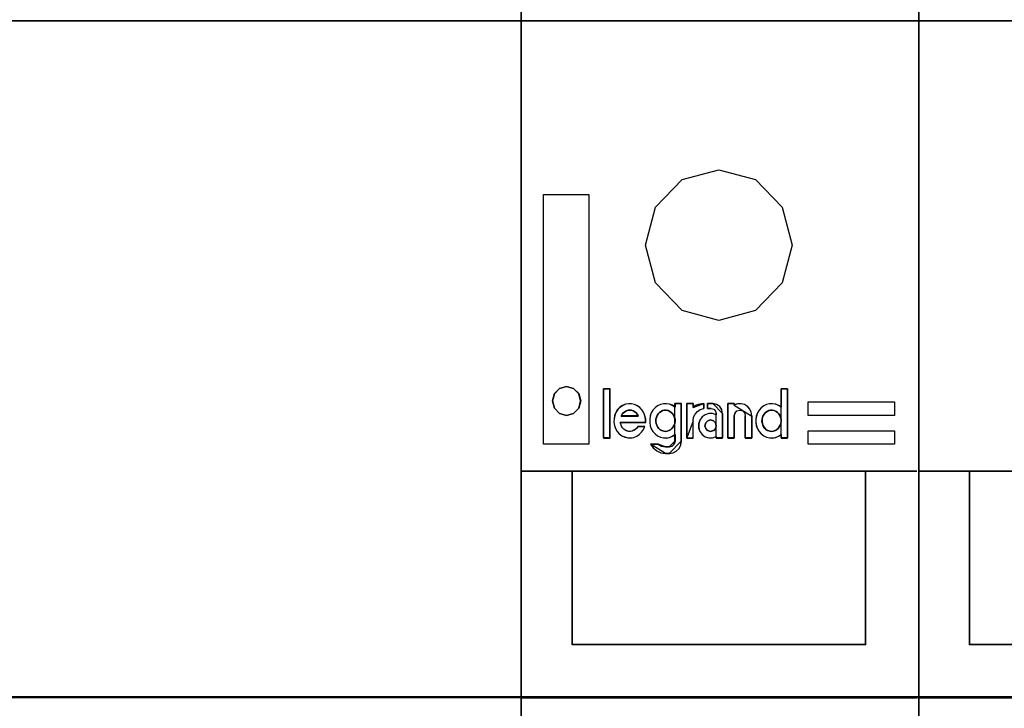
# Model space of a CAD drawing. Extents: x -543332 to -314699, y -9028 to 155584.
# Tile 224 of 256: x -345827 to -345157, y 37906 to 38374. Entities that reach past the tile are written whole.
import ezdxf

# ---------------------------------------------------------------- set-up
doc = ezdxf.new("R2010")
doc.units = 0
doc.header["$MEASUREMENT"] = 0
doc.layers.get('0').update_dxf_attribs({"color": 8})
doc.layers.add('45', color=8, linetype='Continuous')
doc.layers.add('50', color=7, linetype='Continuous')

# ---------------------------------------------------------------- blocks, each defined once
blk = doc.blocks.new('*C993')
at = {"layer": '50', "color": 7}
for points in [[(246.510509, -257.14118), (31.516001, -257.14118), (246.510509, -257.14118)], [(246.510509, -257.14118), (246.510509, -303.168456), (31.516001, -303.168456), (31.516001, -257.14118), (246.510509, -257.14118)], [(31.516001, -303.086364), (246.510509, -303.086364), (31.516001, -303.086364)]]:
    blk.add_lwpolyline(points, close=True, dxfattribs=at)
blk = doc.blocks.new('*U1002')
at = {"layer": '45', "color": 255}
for points in [[(166.524143, -237.494649), (193.569778, -237.494649), (193.569778, -322.505155), (166.524143, -322.505155), (166.524143, -237.494649)], [(166.529445, -237.499945), (193.564476, -237.499945), (193.564476, -322.499859), (166.529445, -322.499859), (166.529445, -237.499945)], [(193.556523, -237.494649), (220.596857, -237.494649), (220.596857, -322.505155), (193.556523, -322.505155), (193.556523, -237.494649)], [(168.037872, -268.949225), (171.123651, -268.949225), (171.123651, -285.929082), (168.037872, -285.929082), (168.037872, -268.949225)], [(168.777634, -282.488451), (168.647605, -282.980356), (168.777634, -283.47226), (169.126112, -283.830494), (169.60462, -283.964164), (170.077927, -283.830494), (170.431607, -283.47226), (170.561636, -282.980356), (170.431607, -282.488451), (170.077927, -282.130217), (169.60462, -282.001894), (169.126112, -282.130217), (168.777634, -282.488451)], [(186.035599, -283.032019), (191.904942, -283.032019), (191.904942, -283.96946), (186.035599, -283.96946), (186.035599, -283.032019)], [(186.035599, -285.00753), (191.904942, -285.00753), (191.904942, -285.929082), (186.035599, -285.929082), (186.035599, -285.00753)]]:
    blk.add_lwpolyline(points, close=True, dxfattribs=at)
at = {"layer": '45', "color": 159}
for points in [[(166.524143, -237.494649), (193.569778, -237.494649), (193.569778, -322.505155), (166.524143, -322.505155), (166.524143, -237.494649)], [(193.556523, -237.494649), (220.596857, -237.494649), (220.596857, -322.505155), (193.556523, -322.505155), (193.556523, -237.494649)]]:
    blk.add_lwpolyline(points, close=True, dxfattribs=at)
at = {"layer": '45', "color": 179}
for points in [[(193.561825, -237.499945), (220.591555, -237.499945), (220.591555, -322.499859), (193.561825, -322.499859), (193.561825, -237.499945)], [(174.970271, -272.393116), (175.647742, -269.818412), (177.45778, -267.93526), (179.971146, -267.270306), (182.44314, -267.93526), (184.273864, -269.818412), (184.951335, -272.393116), (184.273864, -274.957181), (182.44314, -276.840332), (179.971146, -277.521246), (177.45778, -276.840332), (175.647742, -274.957181), (174.970271, -272.393116)], [(168.642303, -282.980341), (168.773052, -282.485782), (169.123461, -282.125613), (169.60462, -281.996598), (170.080549, -282.125613), (170.436188, -282.485782), (170.566938, -282.980341), (170.436188, -283.474901), (170.080549, -283.835069), (169.60462, -283.96946), (169.123461, -283.835069), (168.773052, -283.474901), (168.642303, -282.980341)], [(168.782216, -282.491121), (168.652907, -282.98037), (168.782216, -283.469619), (169.128763, -283.825919), (169.60462, -283.958868), (170.075305, -283.825919), (170.427025, -283.469619), (170.556334, -282.98037), (170.427025, -282.491121), (170.075305, -282.13482), (169.60462, -282.00719), (169.128763, -282.13482), (168.782216, -282.491121)], [(193.423973, -287.758945), (166.492331, -287.758945), (193.423973, -287.758945)], [(169.975762, -299.5511), (169.975762, -287.758945), (169.975762, -299.5511)], [(189.93524, -287.758945), (189.93524, -299.5511), (189.93524, -287.758945)], [(220.456353, -287.758945), (193.524711, -287.758945), (220.456353, -287.758945)], [(197.008142, -299.5511), (197.008142, -287.758945), (197.008142, -299.5511)], [(189.948495, -299.53786), (169.975762, -299.53786), (189.948495, -299.53786)], [(216.975573, -299.53786), (197.008142, -299.53786), (216.975573, -299.53786)], [(193.423973, -303.155215), (166.492331, -303.155215), (193.423973, -303.155215)], [(220.456353, -303.155215), (193.524711, -303.155215), (220.456353, -303.155215)]]:
    blk.add_lwpolyline(points, close=True, dxfattribs=at)
at = {"layer": '45', "color": 20}
for points in [[(168.037872, -268.949225), (171.123651, -268.949225), (171.123651, -285.929082), (168.037872, -285.929082), (168.037872, -268.949225)], [(168.043174, -268.954521), (171.118349, -268.954521), (171.118349, -285.923785), (168.043174, -285.923785), (168.043174, -268.954521)], [(186.035599, -283.032019), (191.904942, -283.032019), (191.904942, -283.96946), (186.035599, -283.96946), (186.035599, -283.032019)], [(186.040901, -283.037316), (191.89964, -283.037316), (191.89964, -283.964164), (186.040901, -283.964164), (186.040901, -283.037316)], [(186.035599, -285.00753), (191.904942, -285.00753), (191.904942, -285.929082), (186.035599, -285.929082), (186.035599, -285.00753)]]:
    blk.add_lwpolyline(points, close=True, dxfattribs=at)
at = {"layer": '45', "color": 7}
for points in [[(168.777634, -282.488451), (168.647605, -282.980356), (168.777634, -283.47226), (169.126112, -283.830494), (169.60462, -283.964164), (170.077927, -283.830494), (170.431607, -283.47226), (170.561636, -282.980356), (170.431607, -282.488451), (170.077927, -282.130217), (169.60462, -282.001894), (169.126112, -282.130217), (168.777634, -282.488451)], [(168.782216, -282.491121), (168.652907, -282.98037), (168.782216, -283.469619), (169.128763, -283.825919), (169.60462, -283.958868), (170.075305, -283.825919), (170.427025, -283.469619), (170.556334, -282.98037), (170.427025, -282.491121), (170.075305, -282.13482), (169.60462, -282.00719), (169.128763, -282.13482), (168.782216, -282.491121)], [(172.5605, -285.50538), (172.5605, -282.160782), (172.117781, -282.160782), (172.117781, -285.50538), (172.5605, -285.50538)], [(172.123083, -282.166079), (172.123083, -285.500083), (172.123083, -282.166079)], [(172.123083, -282.166079), (172.555198, -282.166079), (172.123083, -282.166079)], [(172.555198, -285.500083), (172.555198, -282.166079), (172.123083, -282.166079), (172.123083, -285.500083), (172.555198, -285.500083)], [(172.555198, -285.500083), (172.555198, -282.166079), (172.123083, -282.166079), (172.123083, -285.500083), (172.555198, -285.500083)], [(172.555198, -285.500083), (172.555198, -282.166079), (172.123083, -282.166079), (172.123083, -285.500083), (172.555198, -285.500083)], [(172.555198, -282.166079), (172.123083, -282.166079), (172.123083, -285.500083), (172.555198, -285.500083), (172.555198, -282.166079)], [(172.555198, -282.166079), (172.123083, -282.166079), (172.123083, -285.500083), (172.555198, -285.500083), (172.555198, -282.166079)], [(172.555198, -282.166079), (172.123083, -282.166079), (172.123083, -285.500083), (172.555198, -285.500083), (172.555198, -282.166079)], [(172.555198, -285.500083), (172.555198, -282.166079), (172.123083, -282.166079), (172.123083, -285.500083), (172.555198, -285.500083)], [(172.552547, -282.166079), (172.552547, -285.500083), (172.552547, -282.166079)], [(182.469987, -284.219817), (182.469987, -284.449191), (182.506389, -284.667897), (182.584394, -284.875934), (182.6936, -285.067968), (182.839209, -285.227997), (183.010819, -285.35602), (183.208431, -285.446703), (183.411243, -285.494711), (183.608854, -285.50538), (183.827267, -285.462705), (184.014478, -285.377357), (184.196489, -285.270671), (184.196489, -285.50538), (184.638515, -285.50538), (184.638515, -282.160782), (184.196489, -282.160782), (184.196489, -283.398337), (184.014478, -283.280982), (183.827267, -283.206302), (183.608854, -283.174297), (183.411243, -283.174297), (183.208431, -283.222305), (183.010819, -283.318322), (182.839209, -283.45168), (182.6936, -283.611708), (182.584394, -283.793074), (182.506389, -284.006445), (182.469987, -284.219817)], [(184.193349, -283.399714), (184.012228, -283.282731), (183.825932, -283.208287), (183.608587, -283.176383), (183.411942, -283.176383), (183.210122, -283.22424), (183.013476, -283.319953), (182.842705, -283.452887), (182.697809, -283.612409), (182.589136, -283.793201), (182.511513, -284.005896), (182.475289, -284.218592), (182.475289, -284.44724), (182.511513, -284.665253), (182.589136, -284.872631), (182.697809, -285.064057), (182.842705, -285.223579), (183.013476, -285.351196), (183.210122, -285.441592), (183.411942, -285.489449), (183.608587, -285.500083), (183.825932, -285.457544), (184.012228, -285.372466), (184.193349, -285.266118), (184.193349, -285.500083), (184.633213, -285.500083), (184.633213, -282.166079), (184.193349, -282.166079), (184.193349, -283.399714)], [(184.193349, -283.399714), (184.012228, -283.282731), (183.825932, -283.208287), (183.608587, -283.176383), (183.411942, -283.176383), (183.210122, -283.22424), (183.013476, -283.319953), (182.842705, -283.452887), (182.697809, -283.612409), (182.589136, -283.793201), (182.511513, -284.005896), (182.475289, -284.218592), (182.475289, -284.44724), (182.511513, -284.665253), (182.589136, -284.872631), (182.697809, -285.064057), (182.842705, -285.223579), (183.013476, -285.351196), (183.210122, -285.441592), (183.411942, -285.489449), (183.608587, -285.500083), (183.825932, -285.457544), (184.012228, -285.372466), (184.193349, -285.266118), (184.193349, -285.500083), (184.633213, -285.500083), (184.633213, -282.166079), (184.193349, -282.166079), (184.193349, -283.399714)], [(182.842705, -283.452887), (182.697809, -283.612409), (182.589136, -283.793201), (182.511513, -284.005896), (182.475289, -284.218592), (182.475289, -284.44724), (182.511513, -284.665253), (182.589136, -284.872631), (182.697809, -285.064057), (182.842705, -285.223579), (183.013476, -285.351196), (183.210122, -285.441592), (183.411942, -285.489449), (183.608587, -285.500083), (183.825932, -285.457544), (184.012228, -285.372466), (184.193349, -285.266118), (184.193349, -285.500083), (184.633213, -285.500083), (184.633213, -282.166079), (184.193349, -282.166079), (184.193349, -283.399714), (184.012228, -283.282731), (183.825932, -283.208287), (183.608587, -283.176383), (183.411942, -283.176383), (183.210122, -283.22424), (183.013476, -283.319953), (182.842705, -283.452887)], [(182.842705, -283.452887), (182.697809, -283.612409), (182.589136, -283.793201), (182.511513, -284.005896), (182.475289, -284.218592), (182.475289, -284.44724), (182.511513, -284.665253), (182.589136, -284.872631), (182.697809, -285.064057), (182.842705, -285.223579), (183.013476, -285.351196), (183.210122, -285.441592), (183.411942, -285.489449), (183.608587, -285.500083), (183.825932, -285.457544), (184.012228, -285.372466), (184.193349, -285.266118), (184.193349, -285.500083), (184.633213, -285.500083), (184.633213, -282.166079), (184.193349, -282.166079), (184.193349, -283.399714), (184.012228, -283.282731), (183.825932, -283.208287), (183.608587, -283.176383), (183.411942, -283.176383), (183.210122, -283.22424), (183.013476, -283.319953), (182.842705, -283.452887)], [(184.190494, -282.166079), (184.190494, -283.400111), (184.190494, -282.166079)], [(184.190494, -282.166079), (184.633213, -282.166079), (184.190494, -282.166079)], [(184.630562, -282.166079), (184.630562, -285.500083), (184.630562, -282.166079)], [(172.872302, -283.966091), (172.8307, -284.195915), (172.820299, -284.420395), (172.856701, -284.650219), (172.929506, -284.858665), (173.043912, -285.051076), (173.17912, -285.216763), (173.361131, -285.355727), (173.558743, -285.435898), (173.761555, -285.49469), (173.974768, -285.50538), (174.17758, -285.462622), (174.380392, -285.377106), (174.552002, -285.259521), (174.708011, -285.109868), (174.838019, -284.933491), (174.921224, -284.725046), (174.447996, -284.725046), (174.380392, -284.831941), (174.281586, -284.917457), (174.17758, -284.981594), (174.073574, -285.035041), (173.948766, -285.061765), (173.829159, -285.051076), (173.714752, -285.024352), (173.600345, -284.96556), (173.491139, -284.901423), (173.407934, -284.805217), (173.33513, -284.698322), (173.293527, -284.570048), (173.257125, -284.436429), (174.988828, -284.436429), (174.988828, -284.217294), (174.936825, -283.992815), (174.85362, -283.784369), (174.739213, -283.597303), (174.593604, -283.431615), (174.416794, -283.303341), (174.224383, -283.212481), (174.01637, -283.169723), (173.808358, -283.169723), (173.605546, -283.201791), (173.402734, -283.297997), (173.220723, -283.415581), (173.075114, -283.570579), (172.950307, -283.757645), (172.872302, -283.966091)], [(174.848979, -283.786878), (174.735132, -283.60066), (174.590235, -283.435724), (174.414289, -283.308032), (174.222819, -283.217583), (174.015823, -283.175019), (173.808828, -283.175019), (173.607008, -283.206942), (173.405188, -283.302711), (173.224067, -283.419762), (173.07917, -283.574057), (172.954973, -283.760275), (172.87735, -283.967775), (172.835951, -284.196558), (172.825601, -284.420019), (172.861825, -284.648801), (172.934274, -284.856301), (173.048121, -285.04784), (173.182668, -285.212776), (173.363789, -285.351109), (173.560434, -285.430917), (173.762254, -285.489442), (173.974424, -285.500083), (174.176245, -285.457519), (174.378065, -285.372391), (174.548836, -285.25534), (174.704082, -285.106365), (174.833454, -284.930788), (174.916252, -284.723288), (174.445338, -284.723288), (174.378065, -284.829699), (174.279742, -284.914827), (174.176245, -284.978673), (174.072747, -285.031878), (173.94855, -285.058481), (173.829528, -285.04784), (173.71568, -285.021237), (173.596658, -284.962712), (173.493161, -284.898865), (173.410363, -284.803096), (173.337914, -284.696686), (173.296515, -284.568994), (173.260291, -284.435981), (174.983526, -284.435981), (174.983526, -284.21784), (174.931777, -283.994378), (174.848979, -283.786878)], [(174.848979, -283.786878), (174.735132, -283.60066), (174.590235, -283.435724), (174.414289, -283.308032), (174.222819, -283.217583), (174.015823, -283.175019), (173.808828, -283.175019), (173.607008, -283.206942), (173.405188, -283.302711), (173.224067, -283.419762), (173.07917, -283.574057), (172.954973, -283.760275), (172.87735, -283.967775), (172.835951, -284.196558), (172.825601, -284.420019), (172.861825, -284.648801), (172.934274, -284.856301), (173.048121, -285.04784), (173.182668, -285.212776), (173.363789, -285.351109), (173.560434, -285.430917), (173.762254, -285.489442), (173.974424, -285.500083), (174.176245, -285.457519), (174.378065, -285.372391), (174.548836, -285.25534), (174.704082, -285.106365), (174.833454, -284.930788), (174.916252, -284.723288), (174.445338, -284.723288), (174.378065, -284.829699), (174.279742, -284.914827), (174.176245, -284.978673), (174.072747, -285.031878), (173.94855, -285.058481), (173.829528, -285.04784), (173.71568, -285.021237), (173.596658, -284.962712), (173.493161, -284.898865), (173.410363, -284.803096), (173.337914, -284.696686), (173.296515, -284.568994), (173.260291, -284.435981), (174.983526, -284.435981), (174.983526, -284.21784), (174.931777, -283.994378), (174.848979, -283.786878)], [(173.808828, -283.175019), (173.607008, -283.206942), (173.405188, -283.302711), (173.224067, -283.419762), (173.07917, -283.574057), (172.954973, -283.760275), (172.87735, -283.967775), (172.835951, -284.196558), (172.825601, -284.420019), (172.861825, -284.648801), (172.934274, -284.856301), (173.048121, -285.04784), (173.182668, -285.212776), (173.363789, -285.351109), (173.560434, -285.430917), (173.762254, -285.489442), (173.974424, -285.500083), (174.176245, -285.457519), (174.378065, -285.372391), (174.548836, -285.25534), (174.704082, -285.106365), (174.833454, -284.930788), (174.916252, -284.723288), (174.445338, -284.723288), (174.378065, -284.829699), (174.279742, -284.914827), (174.176245, -284.978673), (174.072747, -285.031878), (173.94855, -285.058481), (173.829528, -285.04784), (173.71568, -285.021237), (173.596658, -284.962712), (173.493161, -284.898865), (173.410363, -284.803096), (173.337914, -284.696686), (173.296515, -284.568994), (173.260291, -284.435981), (174.983526, -284.435981), (174.983526, -284.21784), (174.931777, -283.994378), (174.848979, -283.786878), (174.735132, -283.60066), (174.590235, -283.435724), (174.414289, -283.308032), (174.222819, -283.217583), (174.015823, -283.175019), (173.808828, -283.175019)], [(173.808828, -283.175019), (173.607008, -283.206942), (173.405188, -283.302711), (173.224067, -283.419762), (173.07917, -283.574057), (172.954973, -283.760275), (172.87735, -283.967775), (172.835951, -284.196558), (172.825601, -284.420019), (172.861825, -284.648801), (172.934274, -284.856301), (173.048121, -285.04784), (173.182668, -285.212776), (173.363789, -285.351109), (173.560434, -285.430917), (173.762254, -285.489442), (173.974424, -285.500083), (174.176245, -285.457519), (174.378065, -285.372391), (174.548836, -285.25534), (174.704082, -285.106365), (174.833454, -284.930788), (174.916252, -284.723288), (174.445338, -284.723288), (174.378065, -284.829699), (174.279742, -284.914827), (174.176245, -284.978673), (174.072747, -285.031878), (173.94855, -285.058481), (173.829528, -285.04784), (173.71568, -285.021237), (173.596658, -284.962712), (173.493161, -284.898865), (173.410363, -284.803096), (173.337914, -284.696686), (173.296515, -284.568994), (173.260291, -284.435981), (174.983526, -284.435981), (174.983526, -284.21784), (174.931777, -283.994378), (174.848979, -283.786878), (174.735132, -283.60066), (174.590235, -283.435724), (174.414289, -283.308032), (174.222819, -283.217583), (174.015823, -283.175019), (173.808828, -283.175019)], [(175.623201, -283.447149), (175.477613, -283.60716), (175.363223, -283.788505), (175.290429, -284.001853), (175.259231, -284.215201), (175.259231, -284.444549), (175.290429, -284.66323), (175.363223, -284.871244), (175.477613, -285.063257), (175.623201, -285.223268), (175.794787, -285.351276), (175.981972, -285.441949), (176.195154, -285.489952), (176.392738, -285.50062), (176.60592, -285.45795), (176.798304, -285.372611), (176.980289, -285.265937), (176.980289, -285.719301), (176.923094, -285.916648), (176.793105, -286.04999), (176.595521, -286.10866), (176.335543, -286.10866), (176.065165, -286.04999), (175.836384, -285.916648), (175.306027, -285.916648), (175.488012, -286.177998), (175.732392, -286.380679), (176.023568, -286.514021), (176.335543, -286.55669), (176.595521, -286.55669), (176.8503, -286.514021), (177.068682, -286.39668), (177.266266, -286.21), (177.370257, -285.975318), (177.411854, -285.719301), (177.411854, -283.15913), (176.980289, -283.15913), (176.980289, -283.393812), (176.798304, -283.276471), (176.60592, -283.2018), (176.392738, -283.169797), (176.195154, -283.169797), (175.981972, -283.217801), (175.794787, -283.313807), (175.623201, -283.447149)], [(177.406552, -285.716615), (177.406552, -283.164426), (176.977113, -283.164426), (176.977113, -283.398377), (176.796025, -283.281402), (176.604588, -283.206963), (176.392456, -283.17506), (176.195846, -283.17506), (175.983713, -283.222914), (175.797451, -283.318621), (175.62671, -283.451548), (175.481839, -283.611059), (175.368012, -283.791839), (175.295577, -284.004522), (175.264533, -284.217204), (175.264533, -284.445838), (175.295577, -284.663837), (175.368012, -284.871203), (175.481839, -285.062617), (175.62671, -285.222129), (175.797451, -285.349738), (175.983713, -285.440128), (176.195846, -285.487982), (176.392456, -285.498616), (176.604588, -285.456079), (176.796025, -285.371007), (176.977113, -285.264665), (176.977113, -285.716615), (176.9202, -285.913347), (176.790851, -286.046273), (176.59424, -286.104761), (176.335543, -286.104761), (176.066497, -286.046273), (175.838843, -285.913347), (175.311099, -285.913347), (175.492187, -286.173883), (175.735363, -286.375931), (176.025105, -286.508858), (176.335543, -286.551394), (176.59424, -286.551394), (176.847764, -286.508858), (177.065071, -286.391882), (177.261681, -286.205785), (177.36516, -285.971834), (177.406552, -285.716615)], [(177.406552, -285.716615), (177.406552, -283.164426), (176.977113, -283.164426), (176.977113, -283.398377), (176.796025, -283.281402), (176.604588, -283.206963), (176.392456, -283.17506), (176.195846, -283.17506), (175.983713, -283.222914), (175.797451, -283.318621), (175.62671, -283.451548), (175.481839, -283.611059), (175.368012, -283.791839), (175.295577, -284.004522), (175.264533, -284.217204), (175.264533, -284.445838), (175.295577, -284.663837), (175.368012, -284.871203), (175.481839, -285.062617), (175.62671, -285.222129), (175.797451, -285.349738), (175.983713, -285.440128), (176.195846, -285.487982), (176.392456, -285.498616), (176.604588, -285.456079), (176.796025, -285.371007), (176.977113, -285.264665), (176.977113, -285.716615), (176.9202, -285.913347), (176.790851, -286.046273), (176.59424, -286.104761), (176.335543, -286.104761), (176.066497, -286.046273), (175.838843, -285.913347), (175.311099, -285.913347), (175.492187, -286.173883), (175.735363, -286.375931), (176.025105, -286.508858), (176.335543, -286.551394), (176.59424, -286.551394), (176.847764, -286.508858), (177.065071, -286.391882), (177.261681, -286.205785), (177.36516, -285.971834), (177.406552, -285.716615)], [(175.797451, -283.318621), (175.62671, -283.451548), (175.481839, -283.611059), (175.368012, -283.791839), (175.295577, -284.004522), (175.264533, -284.217204), (175.264533, -284.445838), (175.295577, -284.663837), (175.368012, -284.871203), (175.481839, -285.062617), (175.62671, -285.222129), (175.797451, -285.349738), (175.983713, -285.440128), (176.195846, -285.487982), (176.392456, -285.498616), (176.604588, -285.456079), (176.796025, -285.371007), (176.977113, -285.264665), (176.977113, -285.716615), (176.9202, -285.913347), (176.790851, -286.046273), (176.59424, -286.104761), (176.335543, -286.104761), (176.066497, -286.046273), (175.838843, -285.913347), (175.311099, -285.913347), (175.492187, -286.173883), (175.735363, -286.375931), (176.025105, -286.508858), (176.335543, -286.551394), (176.59424, -286.551394), (176.847764, -286.508858), (177.065071, -286.391882), (177.261681, -286.205785), (177.36516, -285.971834), (177.406552, -285.716615), (177.406552, -283.164426), (176.977113, -283.164426), (176.977113, -283.398377), (176.796025, -283.281402), (176.604588, -283.206963), (176.392456, -283.17506), (176.195846, -283.17506), (175.983713, -283.222914), (175.797451, -283.318621)], [(175.797451, -283.318621), (175.62671, -283.451548), (175.481839, -283.611059), (175.368012, -283.791839), (175.295577, -284.004522), (175.264533, -284.217204), (175.264533, -284.445838), (175.295577, -284.663837), (175.368012, -284.871203), (175.481839, -285.062617), (175.62671, -285.222129), (175.797451, -285.349738), (175.983713, -285.440128), (176.195846, -285.487982), (176.392456, -285.498616), (176.604588, -285.456079), (176.796025, -285.371007), (176.977113, -285.264665), (176.977113, -285.716615), (176.9202, -285.913347), (176.790851, -286.046273), (176.59424, -286.104761), (176.335543, -286.104761), (176.066497, -286.046273), (175.838843, -285.913347), (175.311099, -285.913347), (175.492187, -286.173883), (175.735363, -286.375931), (176.025105, -286.508858), (176.335543, -286.551394), (176.59424, -286.551394), (176.847764, -286.508858), (177.065071, -286.391882), (177.261681, -286.205785), (177.36516, -285.971834), (177.406552, -285.716615), (177.406552, -283.164426), (176.977113, -283.164426), (176.977113, -283.398377), (176.796025, -283.281402), (176.604588, -283.206963), (176.392456, -283.17506), (176.195846, -283.17506), (175.983713, -283.222914), (175.797451, -283.318621)], [(176.977088, -283.39848), (176.796002, -283.281429), (176.604568, -283.206942), (176.392439, -283.175019), (176.195832, -283.175019), (175.983703, -283.222903), (175.797443, -283.318673), (175.626705, -283.451686), (175.481836, -283.611301), (175.368011, -283.792198), (175.295577, -284.005019), (175.264533, -284.21784), (175.264533, -284.446622), (175.295577, -284.664763), (175.368011, -284.872263), (175.481836, -285.063801), (175.626705, -285.223417), (175.797443, -285.351109), (175.983703, -285.441558), (176.195832, -285.489442), (176.392439, -285.500083), (176.604568, -285.457519), (176.796002, -285.372391), (176.977088, -285.265981), (176.977088, -283.39848)], [(176.974437, -283.164426), (176.974437, -283.400111), (176.974437, -283.164426)], [(176.974437, -283.164426), (177.406552, -283.164426), (176.974437, -283.164426)], [(177.403901, -283.164426), (177.403901, -285.717231), (177.403901, -283.164426)], [(177.775043, -283.15913), (177.775043, -285.50538), (178.208204, -285.50538), (178.208204, -284.329583), (178.239517, -284.094423), (178.349112, -283.875297), (178.500457, -283.688239), (178.698772, -283.565314), (178.938837, -283.495836), (178.938837, -283.15913), (178.672678, -283.196542), (178.427394, -283.271365), (178.208204, -283.415668), (178.208204, -283.15913), (177.775043, -283.15913)], [(177.780345, -283.164426), (177.780345, -285.500083), (177.780345, -283.164426)], [(177.780345, -283.164426), (178.21246, -283.164426), (177.780345, -283.164426)], [(178.695657, -283.568777), (178.933535, -283.499612), (178.933535, -283.164426), (178.669801, -283.201669), (178.426752, -283.276155), (178.209559, -283.419806), (178.209559, -283.164426), (177.780345, -283.164426), (177.780345, -285.500083), (178.209559, -285.500083), (178.209559, -284.329595), (178.240587, -284.095497), (178.349183, -283.87736), (178.49915, -283.691146), (178.695657, -283.568777)], [(178.695657, -283.568777), (178.933535, -283.499612), (178.933535, -283.164426), (178.669801, -283.201669), (178.426752, -283.276155), (178.209559, -283.419806), (178.209559, -283.164426), (177.780345, -283.164426), (177.780345, -285.500083), (178.209559, -285.500083), (178.209559, -284.329595), (178.240587, -284.095497), (178.349183, -283.87736), (178.49915, -283.691146), (178.695657, -283.568777)], [(178.695657, -283.568777), (178.933535, -283.499612), (178.933535, -283.164426), (178.669801, -283.201669), (178.426752, -283.276155), (178.209559, -283.419806), (178.209559, -283.164426), (177.780345, -283.164426), (177.780345, -285.500083), (178.209559, -285.500083), (178.209559, -284.329595), (178.240587, -284.095497), (178.349183, -283.87736), (178.49915, -283.691146), (178.695657, -283.568777)], [(178.426752, -283.276155), (178.209559, -283.419806), (178.209559, -283.164426), (177.780345, -283.164426), (177.780345, -285.500083), (178.209559, -285.500083), (178.209559, -284.329595), (178.240587, -284.095497), (178.349183, -283.87736), (178.49915, -283.691146), (178.695657, -283.568777), (178.933535, -283.499612), (178.933535, -283.164426), (178.669801, -283.201669), (178.426752, -283.276155)], [(178.426752, -283.276155), (178.209559, -283.419806), (178.209559, -283.164426), (177.780345, -283.164426), (177.780345, -285.500083), (178.209559, -285.500083), (178.209559, -284.329595), (178.240587, -284.095497), (178.349183, -283.87736), (178.49915, -283.691146), (178.695657, -283.568777), (178.933535, -283.499612), (178.933535, -283.164426), (178.669801, -283.201669), (178.426752, -283.276155)], [(178.426752, -283.276155), (178.209559, -283.419806), (178.209559, -283.164426), (177.780345, -283.164426), (177.780345, -285.500083), (178.209559, -285.500083), (178.209559, -284.329595), (178.240587, -284.095497), (178.349183, -283.87736), (178.49915, -283.691146), (178.695657, -283.568777), (178.933535, -283.499612), (178.933535, -283.164426), (178.669801, -283.201669), (178.426752, -283.276155)], [(177.780345, -283.164426), (177.780345, -285.500083), (178.209559, -285.500083), (178.209559, -284.329595), (178.240587, -284.095497), (178.349183, -283.87736), (178.49915, -283.691146), (178.695657, -283.568777), (178.933535, -283.499612), (178.933535, -283.164426), (178.669801, -283.201669), (178.426752, -283.276155), (178.209559, -283.419806), (178.209559, -283.164426), (177.780345, -283.164426)], [(178.933535, -283.164426), (178.669892, -283.201886), (178.426927, -283.276807), (178.209809, -283.421296), (178.933535, -283.164426)], [(178.209809, -283.164426), (178.209809, -283.421296), (178.209809, -283.164426)], [(180.211324, -285.50538), (180.211324, -283.832541), (180.169655, -283.570659), (180.023815, -283.356878), (179.805056, -283.212575), (179.565462, -283.15913), (179.190446, -283.15913), (179.190446, -283.495836), (179.445665, -283.495836), (179.617548, -283.538592), (179.737345, -283.666861), (179.773804, -283.832541), (179.773804, -283.923398), (179.534211, -283.84323), (179.278991, -283.84323), (179.02898, -283.918054), (178.820638, -284.067701), (178.664381, -284.286826), (178.586253, -284.538019), (178.586253, -284.799901), (178.664381, -285.051094), (178.820638, -285.259531), (179.02898, -285.414523), (179.278991, -285.494691), (179.534211, -285.494691), (179.773804, -285.403834), (179.773804, -285.50538), (180.211324, -285.50538)], [(180.164625, -283.574097), (180.019737, -283.361281), (179.802405, -283.21763), (179.564374, -283.164426), (179.191805, -283.164426), (179.191805, -283.499612), (179.445359, -283.499612), (179.61612, -283.542175), (179.735135, -283.669865), (179.771357, -283.834797), (179.771357, -283.925244), (179.533327, -283.845438), (179.279773, -283.845438), (179.031393, -283.919924), (178.82441, -284.068895), (178.669173, -284.287031), (178.591555, -284.53709), (178.591555, -284.79779), (178.669173, -285.047849), (178.82441, -285.255345), (179.031393, -285.409637), (179.279773, -285.489443), (179.533327, -285.489443), (179.771357, -285.398996), (179.771357, -285.500083), (180.206022, -285.500083), (180.206022, -283.834797), (180.164625, -283.574097)], [(180.164625, -283.574097), (180.019737, -283.361281), (179.802405, -283.21763), (179.564374, -283.164426), (179.191805, -283.164426), (179.191805, -283.499612), (179.445359, -283.499612), (179.61612, -283.542175), (179.735135, -283.669865), (179.771357, -283.834797), (179.771357, -283.925244), (179.533327, -283.845438), (179.279773, -283.845438), (179.031393, -283.919924), (178.82441, -284.068895), (178.669173, -284.287031), (178.591555, -284.53709), (178.591555, -284.79779), (178.669173, -285.047849), (178.82441, -285.255345), (179.031393, -285.409637), (179.279773, -285.489443), (179.533327, -285.489443), (179.771357, -285.398996), (179.771357, -285.500083), (180.206022, -285.500083), (180.206022, -283.834797), (180.164625, -283.574097)], [(179.279773, -283.845438), (179.031393, -283.919924), (178.82441, -284.068895), (178.669173, -284.287031), (178.591555, -284.53709), (178.591555, -284.79779), (178.669173, -285.047849), (178.82441, -285.255345), (179.031393, -285.409637), (179.279773, -285.489443), (179.533327, -285.489443), (179.771357, -285.398996), (179.771357, -285.500083), (180.206022, -285.500083), (180.206022, -283.834797), (180.164625, -283.574097), (180.019737, -283.361281), (179.802405, -283.21763), (179.564374, -283.164426), (179.191805, -283.164426), (179.191805, -283.499612), (179.445359, -283.499612), (179.61612, -283.542175), (179.735135, -283.669865), (179.771357, -283.834797), (179.771357, -283.925244), (179.533327, -283.845438), (179.279773, -283.845438)], [(179.279773, -283.845438), (179.031393, -283.919924), (178.82441, -284.068895), (178.669173, -284.287031), (178.591555, -284.53709), (178.591555, -284.79779), (178.669173, -285.047849), (178.82441, -285.255345), (179.031393, -285.409637), (179.279773, -285.489443), (179.533327, -285.489443), (179.771357, -285.398996), (179.771357, -285.500083), (180.206022, -285.500083), (180.206022, -283.834797), (180.164625, -283.574097), (180.019737, -283.361281), (179.802405, -283.21763), (179.564374, -283.164426), (179.191805, -283.164426), (179.191805, -283.499612), (179.445359, -283.499612), (179.61612, -283.542175), (179.735135, -283.669865), (179.771357, -283.834797), (179.771357, -283.925244), (179.533327, -283.845438), (179.279773, -283.845438)], [(178.930884, -283.164426), (178.930884, -283.503388), (178.930884, -283.164426)], [(179.190684, -283.164426), (179.190684, -283.503388), (179.190684, -283.164426)], [(179.564476, -283.164426), (179.190684, -283.164426), (179.564476, -283.164426)], [(180.206022, -283.837053), (180.164461, -283.575476), (180.018997, -283.361944), (179.800801, -283.217809), (179.561825, -283.164426), (180.206022, -283.837053)], [(180.563908, -283.15913), (180.563908, -285.50538), (181.006737, -285.50538), (181.006737, -284.003566), (181.064044, -283.800474), (181.194287, -283.656172), (181.392258, -283.608071), (181.585018, -283.656172), (181.725681, -283.800474), (181.75694, -284.003566), (181.75694, -285.50538), (182.210187, -285.50538), (182.210187, -284.003566), (182.16851, -283.747029), (182.064315, -283.533247), (181.908022, -283.346189), (181.710052, -283.21792), (181.470404, -283.169819), (181.235965, -283.180508), (181.006737, -283.255332), (181.006737, -283.15913), (180.563908, -283.15913)], [(180.56921, -283.164426), (180.56921, -285.500083), (180.56921, -283.164426)], [(180.56921, -283.164426), (181.01193, -283.164426), (180.56921, -283.164426)], [(182.059952, -283.536855), (181.904667, -283.35064), (181.707971, -283.222951), (181.469867, -283.175067), (181.236938, -283.185708), (181.009186, -283.260194), (181.009186, -283.164426), (180.56921, -283.164426), (180.56921, -285.500083), (181.009186, -285.500083), (181.009186, -284.00505), (181.066124, -283.802875), (181.195529, -283.659224), (181.392224, -283.61134), (181.583743, -283.659224), (181.7235, -283.802875), (181.754557, -284.00505), (181.754557, -285.500083), (182.204885, -285.500083), (182.204885, -284.00505), (182.163476, -283.749671), (182.059952, -283.536855)], [(182.059952, -283.536855), (181.904667, -283.35064), (181.707971, -283.222951), (181.469867, -283.175067), (181.236938, -283.185708), (181.009186, -283.260194), (181.009186, -283.164426), (180.56921, -283.164426), (180.56921, -285.500083), (181.009186, -285.500083), (181.009186, -284.00505), (181.066124, -283.802875), (181.195529, -283.659224), (181.392224, -283.61134), (181.583743, -283.659224), (181.7235, -283.802875), (181.754557, -284.00505), (181.754557, -285.500083), (182.204885, -285.500083), (182.204885, -284.00505), (182.163476, -283.749671), (182.059952, -283.536855)], [(182.059952, -283.536855), (181.904667, -283.35064), (181.707971, -283.222951), (181.469867, -283.175067), (181.236938, -283.185708), (181.009186, -283.260194), (181.009186, -283.164426), (180.56921, -283.164426), (180.56921, -285.500083), (181.009186, -285.500083), (181.009186, -284.00505), (181.066124, -283.802875), (181.195529, -283.659224), (181.392224, -283.61134), (181.583743, -283.659224), (181.7235, -283.802875), (181.754557, -284.00505), (181.754557, -285.500083), (182.204885, -285.500083), (182.204885, -284.00505), (182.163476, -283.749671), (182.059952, -283.536855)], [(180.56921, -283.164426), (180.56921, -285.500083), (181.009186, -285.500083), (181.009186, -284.00505), (181.066124, -283.802875), (181.195529, -283.659224), (181.392224, -283.61134), (181.583743, -283.659224), (181.7235, -283.802875), (181.754557, -284.00505), (181.754557, -285.500083), (182.204885, -285.500083), (182.204885, -284.00505), (182.163476, -283.749671), (182.059952, -283.536855), (181.904667, -283.35064), (181.707971, -283.222951), (181.469867, -283.175067), (181.236938, -283.185708), (181.009186, -283.260194), (181.009186, -283.164426), (180.56921, -283.164426)], [(180.56921, -283.164426), (180.56921, -285.500083), (181.009186, -285.500083), (181.009186, -284.00505), (181.066124, -283.802875), (181.195529, -283.659224), (181.392224, -283.61134), (181.583743, -283.659224), (181.7235, -283.802875), (181.754557, -284.00505), (181.754557, -285.500083), (182.204885, -285.500083), (182.204885, -284.00505), (182.163476, -283.749671), (182.059952, -283.536855), (181.904667, -283.35064), (181.707971, -283.222951), (181.469867, -283.175067), (181.236938, -283.185708), (181.009186, -283.260194), (181.009186, -283.164426), (180.56921, -283.164426)], [(180.56921, -283.164426), (180.56921, -285.500083), (181.009186, -285.500083), (181.009186, -284.00505), (181.066124, -283.802875), (181.195529, -283.659224), (181.392224, -283.61134), (181.583743, -283.659224), (181.7235, -283.802875), (181.754557, -284.00505), (181.754557, -285.500083), (182.204885, -285.500083), (182.204885, -284.00505), (182.163476, -283.749671), (182.059952, -283.536855), (181.904667, -283.35064), (181.707971, -283.222951), (181.469867, -283.175067), (181.236938, -283.185708), (181.009186, -283.260194), (181.009186, -283.164426), (180.56921, -283.164426)], [(180.56921, -283.164426), (180.56921, -285.500083), (181.009186, -285.500083), (181.009186, -284.00505), (181.066124, -283.802875), (181.195529, -283.659224), (181.392224, -283.61134), (181.583743, -283.659224), (181.7235, -283.802875), (181.754557, -284.00505), (181.754557, -285.500083), (182.204885, -285.500083), (182.204885, -284.00505), (182.163476, -283.749671), (182.059952, -283.536855), (181.904667, -283.35064), (181.707971, -283.222951), (181.469867, -283.175067), (181.236938, -283.185708), (181.009186, -283.260194), (181.009186, -283.164426), (180.56921, -283.164426)], [(181.009279, -283.164426), (181.009279, -283.262407), (181.009279, -283.164426)], [(182.204885, -284.006534), (182.163479, -283.750683), (182.059963, -283.537474), (181.90469, -283.350916), (181.70801, -283.222991), (181.469924, -283.175019), (181.237013, -283.185679), (181.009279, -283.260302), (182.204885, -284.006534)], [(184.193145, -283.39848), (184.012046, -283.281429), (183.825772, -283.206942), (183.608453, -283.175019), (183.411831, -283.175019), (183.210035, -283.222903), (183.013412, -283.318673), (182.842662, -283.451686), (182.697782, -283.611301), (182.589123, -283.792198), (182.511509, -284.005019), (182.475289, -284.21784), (182.475289, -284.446622), (182.511509, -284.664763), (182.589123, -284.872263), (182.697782, -285.063801), (182.842662, -285.223417), (183.013412, -285.351109), (183.210035, -285.441558), (183.411831, -285.489442), (183.608453, -285.500083), (183.825772, -285.457519), (184.012046, -285.372391), (184.193145, -285.265981), (184.193145, -283.39848)], [(174.016952, -283.61214), (174.132028, -283.655942), (174.247103, -283.716169), (174.336025, -283.792822), (174.419716, -283.891376), (174.482484, -284.01183), (173.316039, -284.01183), (173.384038, -283.891376), (173.462498, -283.792822), (173.561881, -283.716169), (173.671726, -283.655942), (173.786801, -283.61214), (173.907108, -283.606665), (174.016952, -283.61214)], [(174.477182, -284.006534), (174.414985, -283.889229), (174.332054, -283.793252), (174.243941, -283.718603), (174.129912, -283.65995), (174.015882, -283.617294), (173.907036, -283.611962), (173.787824, -283.617294), (173.673795, -283.65995), (173.564949, -283.718603), (173.466469, -283.793252), (173.388722, -283.889229), (173.321341, -284.006534), (174.477182, -284.006534)], [(174.414985, -283.889229), (174.477182, -284.006534), (173.321341, -284.006534), (173.388722, -283.889229), (173.466469, -283.793252), (173.564949, -283.718603), (173.673795, -283.65995), (173.787824, -283.617294), (173.907036, -283.611962), (174.015882, -283.617294), (174.129912, -283.65995), (174.243941, -283.718603), (174.332054, -283.793252), (174.414985, -283.889229)], [(174.414985, -283.889229), (174.477182, -284.006534), (173.321341, -284.006534), (173.388722, -283.889229), (173.466469, -283.793252), (173.564949, -283.718603), (173.673795, -283.65995), (173.787824, -283.617294), (173.907036, -283.611962), (174.015882, -283.617294), (174.129912, -283.65995), (174.243941, -283.718603), (174.332054, -283.793252), (174.414985, -283.889229)], [(174.414985, -283.889229), (174.477182, -284.006534), (173.321341, -284.006534), (173.388722, -283.889229), (173.466469, -283.793252), (173.564949, -283.718603), (173.673795, -283.65995), (173.787824, -283.617294), (173.907036, -283.611962), (174.015882, -283.617294), (174.129912, -283.65995), (174.243941, -283.718603), (174.332054, -283.793252), (174.414985, -283.889229)], [(174.414985, -283.889229), (174.477182, -284.006534), (173.321341, -284.006534), (173.388722, -283.889229), (173.466469, -283.793252), (173.564949, -283.718603), (173.673795, -283.65995), (173.787824, -283.617294), (173.907036, -283.611962), (174.015882, -283.617294), (174.129912, -283.65995), (174.243941, -283.718603), (174.332054, -283.793252), (174.414985, -283.889229)], [(176.518029, -283.628084), (176.632815, -283.686986), (176.726731, -283.756597), (176.825864, -283.858336), (176.883257, -283.965429), (176.951085, -284.093942), (176.98239, -284.227809), (176.98239, -284.372386), (176.966737, -284.506253), (176.919779, -284.629411), (176.862386, -284.747214), (176.768471, -284.859663), (176.679773, -284.945338), (176.564987, -285.004239), (176.450201, -285.041722), (176.335416, -285.063141), (176.210195, -285.041722), (176.079757, -285.004239), (175.964971, -284.945338), (175.886708, -284.859663), (175.792792, -284.747214), (175.7354, -284.629411), (175.688442, -284.506253), (175.672789, -284.372386), (175.678007, -284.227809), (175.714529, -284.093942), (175.761487, -283.965429), (175.829315, -283.858336), (175.923231, -283.756597), (176.032799, -283.686986), (176.13715, -283.628084), (176.26237, -283.606665), (176.382374, -283.606665), (176.518029, -283.628084)], [(176.335352, -285.057845), (176.449209, -285.036582), (176.563065, -284.999371), (176.676921, -284.940898), (176.764901, -284.855846), (176.858056, -284.744215), (176.914984, -284.627269), (176.961562, -284.505007), (176.977088, -284.372113), (176.977088, -284.228588), (176.946036, -284.095694), (176.878757, -283.968117), (176.821829, -283.861802), (176.723499, -283.760802), (176.630344, -283.691698), (176.516487, -283.633225), (176.38193, -283.611962), (176.262898, -283.611962), (176.138692, -283.633225), (176.035186, -283.691698), (175.926505, -283.760802), (175.83335, -283.861802), (175.766071, -283.968117), (175.719494, -284.095694), (175.683267, -284.228588), (175.678091, -284.372113), (175.693617, -284.505007), (175.740195, -284.627269), (175.797123, -284.744215), (175.890278, -284.855846), (175.967907, -284.940898), (176.081763, -284.999371), (176.211146, -285.036582), (176.335352, -285.057845)], [(176.723499, -283.760802), (176.821829, -283.861802), (176.878757, -283.968117), (176.946036, -284.095694), (176.977088, -284.228588), (176.977088, -284.372113), (176.961562, -284.505007), (176.914984, -284.627269), (176.858056, -284.744215), (176.764901, -284.855846), (176.676921, -284.940898), (176.563065, -284.999371), (176.449209, -285.036582), (176.335352, -285.057845), (176.211146, -285.036582), (176.081763, -284.999371), (175.967907, -284.940898), (175.890278, -284.855846), (175.797123, -284.744215), (175.740195, -284.627269), (175.693617, -284.505007), (175.678091, -284.372113), (175.683267, -284.228588), (175.719494, -284.095694), (175.766071, -283.968117), (175.83335, -283.861802), (175.926505, -283.760802), (176.035186, -283.691698), (176.138692, -283.633225), (176.262898, -283.611962), (176.38193, -283.611962), (176.516487, -283.633225), (176.630344, -283.691698), (176.723499, -283.760802)], [(176.723499, -283.760802), (176.821829, -283.861802), (176.878757, -283.968117), (176.946036, -284.095694), (176.977088, -284.228588), (176.977088, -284.372113), (176.961562, -284.505007), (176.914984, -284.627269), (176.858056, -284.744215), (176.764901, -284.855846), (176.676921, -284.940898), (176.563065, -284.999371), (176.449209, -285.036582), (176.335352, -285.057845), (176.211146, -285.036582), (176.081763, -284.999371), (175.967907, -284.940898), (175.890278, -284.855846), (175.797123, -284.744215), (175.740195, -284.627269), (175.693617, -284.505007), (175.678091, -284.372113), (175.683267, -284.228588), (175.719494, -284.095694), (175.766071, -283.968117), (175.83335, -283.861802), (175.926505, -283.760802), (176.035186, -283.691698), (176.138692, -283.633225), (176.262898, -283.611962), (176.38193, -283.611962), (176.516487, -283.633225), (176.630344, -283.691698), (176.723499, -283.760802)], [(176.723499, -283.760802), (176.821829, -283.861802), (176.878757, -283.968117), (176.946036, -284.095694), (176.977088, -284.228588), (176.977088, -284.372113), (176.961562, -284.505007), (176.914984, -284.627269), (176.858056, -284.744215), (176.764901, -284.855846), (176.676921, -284.940898), (176.563065, -284.999371), (176.449209, -285.036582), (176.335352, -285.057845), (176.211146, -285.036582), (176.081763, -284.999371), (175.967907, -284.940898), (175.890278, -284.855846), (175.797123, -284.744215), (175.740195, -284.627269), (175.693617, -284.505007), (175.678091, -284.372113), (175.683267, -284.228588), (175.719494, -284.095694), (175.766071, -283.968117), (175.83335, -283.861802), (175.926505, -283.760802), (176.035186, -283.691698), (176.138692, -283.633225), (176.262898, -283.611962), (176.38193, -283.611962), (176.516487, -283.633225), (176.630344, -283.691698), (176.723499, -283.760802)], [(176.723499, -283.760802), (176.821829, -283.861802), (176.878757, -283.968117), (176.946036, -284.095694), (176.977088, -284.228588), (176.977088, -284.372113), (176.961562, -284.505007), (176.914984, -284.627269), (176.858056, -284.744215), (176.764901, -284.855846), (176.676921, -284.940898), (176.563065, -284.999371), (176.449209, -285.036582), (176.335352, -285.057845), (176.211146, -285.036582), (176.081763, -284.999371), (175.967907, -284.940898), (175.890278, -284.855846), (175.797123, -284.744215), (175.740195, -284.627269), (175.693617, -284.505007), (175.678091, -284.372113), (175.683267, -284.228588), (175.719494, -284.095694), (175.766071, -283.968117), (175.83335, -283.861802), (175.926505, -283.760802), (176.035186, -283.691698), (176.138692, -283.633225), (176.262898, -283.611962), (176.38193, -283.611962), (176.516487, -283.633225), (176.630344, -283.691698), (176.723499, -283.760802)], [(179.771255, -283.924827), (179.533246, -283.844998), (179.279713, -283.844998), (179.031355, -283.919505), (178.82439, -284.068521), (178.669167, -284.286722), (178.591555, -284.536856), (178.591555, -284.797633), (178.669167, -285.047766), (178.82439, -285.255324), (179.031355, -285.409661), (179.279713, -285.489491), (179.533246, -285.489491), (179.771255, -285.399017), (179.771255, -283.924827)], [(179.190684, -283.50074), (179.445181, -283.50074), (179.190684, -283.50074)], [(179.768604, -283.834405), (179.768604, -283.92709), (179.768604, -283.834405)], [(180.203371, -283.834405), (180.203371, -285.500083), (180.203371, -283.834405)], [(184.114972, -283.965429), (184.161927, -284.093942), (184.198447, -284.227809), (184.198447, -284.372386), (184.182796, -284.506253), (184.141058, -284.629411), (184.073235, -284.747214), (183.98976, -284.859663), (183.89585, -284.945338), (183.781072, -285.004239), (183.671511, -285.041722), (183.551515, -285.063141), (183.426303, -285.041722), (183.295873, -285.004239), (183.186312, -284.945338), (183.097619, -284.859663), (183.008927, -284.747214), (182.951538, -284.629411), (182.920235, -284.506253), (182.894149, -284.372386), (182.899366, -284.227809), (182.925452, -284.093942), (182.977624, -283.965429), (183.055882, -283.858336), (183.139357, -283.756597), (183.243701, -283.686986), (183.358479, -283.628084), (183.473257, -283.606665), (183.59847, -283.606665), (183.7289, -283.628084), (183.854112, -283.686986), (183.953239, -283.756597), (184.041931, -283.858336), (184.114972, -283.965429)], [(183.551473, -285.057845), (183.670493, -285.036582), (183.779163, -284.999371), (183.893008, -284.940898), (183.986154, -284.855846), (184.068951, -284.744215), (184.136223, -284.627269), (184.177621, -284.505007), (184.193145, -284.372113), (184.193145, -284.228588), (184.156922, -284.095694), (184.110349, -283.968117), (184.037902, -283.861802), (183.949931, -283.760802), (183.85161, -283.691698), (183.727415, -283.633225), (183.598046, -283.611962), (183.473851, -283.611962), (183.360006, -283.633225), (183.246161, -283.691698), (183.142665, -283.760802), (183.059869, -283.861802), (182.982247, -283.968117), (182.9305, -284.095694), (182.904626, -284.228588), (182.899451, -284.372113), (182.925325, -284.505007), (182.956373, -284.627269), (183.013296, -284.744215), (183.101267, -284.855846), (183.189238, -284.940898), (183.297909, -284.999371), (183.427278, -285.036582), (183.551473, -285.057845)], [(183.949931, -283.760802), (184.037902, -283.861802), (184.110349, -283.968117), (184.156922, -284.095694), (184.193145, -284.228588), (184.193145, -284.372113), (184.177621, -284.505007), (184.136223, -284.627269), (184.068951, -284.744215), (183.986154, -284.855846), (183.893008, -284.940898), (183.779163, -284.999371), (183.670493, -285.036582), (183.551473, -285.057845), (183.427278, -285.036582), (183.297909, -284.999371), (183.189238, -284.940898), (183.101267, -284.855846), (183.013296, -284.744215), (182.956373, -284.627269), (182.925325, -284.505007), (182.899451, -284.372113), (182.904626, -284.228588), (182.9305, -284.095694), (182.982247, -283.968117), (183.059869, -283.861802), (183.142665, -283.760802), (183.246161, -283.691698), (183.360006, -283.633225), (183.473851, -283.611962), (183.598046, -283.611962), (183.727415, -283.633225), (183.85161, -283.691698), (183.949931, -283.760802)], [(183.949931, -283.760802), (184.037902, -283.861802), (184.110349, -283.968117), (184.156922, -284.095694), (184.193145, -284.228588), (184.193145, -284.372113), (184.177621, -284.505007), (184.136223, -284.627269), (184.068951, -284.744215), (183.986154, -284.855846), (183.893008, -284.940898), (183.779163, -284.999371), (183.670493, -285.036582), (183.551473, -285.057845), (183.427278, -285.036582), (183.297909, -284.999371), (183.189238, -284.940898), (183.101267, -284.855846), (183.013296, -284.744215), (182.956373, -284.627269), (182.925325, -284.505007), (182.899451, -284.372113), (182.904626, -284.228588), (182.9305, -284.095694), (182.982247, -283.968117), (183.059869, -283.861802), (183.142665, -283.760802), (183.246161, -283.691698), (183.360006, -283.633225), (183.473851, -283.611962), (183.598046, -283.611962), (183.727415, -283.633225), (183.85161, -283.691698), (183.949931, -283.760802)], [(183.473851, -283.611962), (183.598046, -283.611962), (183.727415, -283.633225), (183.85161, -283.691698), (183.949931, -283.760802), (184.037902, -283.861802), (184.110349, -283.968117), (184.156922, -284.095694), (184.193145, -284.228588), (184.193145, -284.372113), (184.177621, -284.505007), (184.136223, -284.627269), (184.068951, -284.744215), (183.986154, -284.855846), (183.893008, -284.940898), (183.779163, -284.999371), (183.670493, -285.036582), (183.551473, -285.057845), (183.427278, -285.036582), (183.297909, -284.999371), (183.189238, -284.940898), (183.101267, -284.855846), (183.013296, -284.744215), (182.956373, -284.627269), (182.925325, -284.505007), (182.899451, -284.372113), (182.904626, -284.228588), (182.9305, -284.095694), (182.982247, -283.968117), (183.059869, -283.861802), (183.142665, -283.760802), (183.246161, -283.691698), (183.360006, -283.633225), (183.473851, -283.611962)], [(183.473851, -283.611962), (183.598046, -283.611962), (183.727415, -283.633225), (183.85161, -283.691698), (183.949931, -283.760802), (184.037902, -283.861802), (184.110349, -283.968117), (184.156922, -284.095694), (184.193145, -284.228588), (184.193145, -284.372113), (184.177621, -284.505007), (184.136223, -284.627269), (184.068951, -284.744215), (183.986154, -284.855846), (183.893008, -284.940898), (183.779163, -284.999371), (183.670493, -285.036582), (183.551473, -285.057845), (183.427278, -285.036582), (183.297909, -284.999371), (183.189238, -284.940898), (183.101267, -284.855846), (183.013296, -284.744215), (182.956373, -284.627269), (182.925325, -284.505007), (182.899451, -284.372113), (182.904626, -284.228588), (182.9305, -284.095694), (182.982247, -283.968117), (183.059869, -283.861802), (183.142665, -283.760802), (183.246161, -283.691698), (183.360006, -283.633225), (183.473851, -283.611962)], [(173.260367, -284.435532), (174.983526, -284.435532), (173.260367, -284.435532)], [(173.321341, -284.003886), (174.477182, -284.003886), (173.321341, -284.003886)], [(177.780345, -285.500083), (178.21246, -285.500083), (178.21246, -284.329607), (177.780345, -285.500083)], [(179.734574, -284.468661), (179.776557, -284.668622), (179.734574, -284.857775), (179.59288, -285.003693), (179.393459, -285.063141), (179.204534, -285.003693), (179.073336, -284.857775), (179.005113, -284.668622), (179.073336, -284.468661), (179.204534, -284.322743), (179.393459, -284.2687), (179.59288, -284.322743), (179.734574, -284.468661)], [(179.771255, -284.668586), (179.729849, -284.471291), (179.590103, -284.327319), (179.393423, -284.273996), (179.207095, -284.327319), (179.0777, -284.471291), (179.010415, -284.668586), (179.0777, -284.855217), (179.207095, -284.999189), (179.393423, -285.057845), (179.590103, -284.999189), (179.729849, -284.855217), (179.771255, -284.668586)], [(179.729849, -284.471291), (179.771255, -284.668586), (179.729849, -284.855217), (179.590103, -284.999189), (179.393423, -285.057845), (179.207095, -284.999189), (179.0777, -284.855217), (179.010415, -284.668586), (179.0777, -284.471291), (179.207095, -284.327319), (179.393423, -284.273996), (179.590103, -284.327319), (179.729849, -284.471291)], [(179.729849, -284.471291), (179.771255, -284.668586), (179.729849, -284.855217), (179.590103, -284.999189), (179.393423, -285.057845), (179.207095, -284.999189), (179.0777, -284.855217), (179.010415, -284.668586), (179.0777, -284.471291), (179.207095, -284.327319), (179.393423, -284.273996), (179.590103, -284.327319), (179.729849, -284.471291)], [(179.729849, -284.471291), (179.771255, -284.668586), (179.729849, -284.855217), (179.590103, -284.999189), (179.393423, -285.057845), (179.207095, -284.999189), (179.0777, -284.855217), (179.010415, -284.668586), (179.0777, -284.471291), (179.207095, -284.327319), (179.393423, -284.273996), (179.590103, -284.327319), (179.729849, -284.471291)], [(179.729849, -284.471291), (179.771255, -284.668586), (179.729849, -284.855217), (179.590103, -284.999189), (179.393423, -285.057845), (179.207095, -284.999189), (179.0777, -284.855217), (179.010415, -284.668586), (179.0777, -284.471291), (179.207095, -284.327319), (179.393423, -284.273996), (179.590103, -284.327319), (179.729849, -284.471291)], [(181.009279, -284.003886), (181.009279, -285.500083), (181.009279, -284.003886)], [(181.751562, -284.003886), (181.751562, -285.500083), (181.751562, -284.003886)], [(182.202234, -284.003886), (182.202234, -285.500083), (182.202234, -284.003886)], [(174.442719, -284.721531), (174.9146, -284.721531), (174.442719, -284.721531)], [(176.974437, -285.264399), (176.974437, -285.717231), (176.974437, -285.264399)], [(184.190494, -285.264399), (184.190494, -285.500083), (184.190494, -285.264399)], [(186.040901, -285.012826), (191.89964, -285.012826), (191.89964, -285.923785), (186.040901, -285.923785), (186.040901, -285.012826)], [(172.123083, -285.497435), (172.555198, -285.497435), (172.123083, -285.497435)], [(175.3096, -285.910545), (175.490954, -286.172225), (175.734486, -286.37516), (176.024651, -286.508671), (176.335543, -286.551394), (175.3096, -285.910545)], [(175.3096, -285.910545), (175.839803, -285.910545), (175.3096, -285.910545)], [(175.837152, -285.910545), (176.065581, -286.04663), (176.335543, -286.106507), (175.837152, -285.910545)], [(176.592691, -286.551394), (176.846698, -286.508754), (177.064419, -286.391494), (177.261405, -286.204943), (177.365081, -285.970423), (177.406552, -285.714583), (176.592691, -286.551394)], [(176.592691, -286.106507), (176.790084, -286.04745), (176.919948, -285.913229), (176.977088, -285.714583), (176.592691, -286.106507)], [(179.768604, -285.396806), (179.768604, -285.500083), (179.768604, -285.396806)], [(179.768604, -285.497435), (180.206022, -285.497435), (179.768604, -285.497435)], [(180.56921, -285.497435), (181.01193, -285.497435), (180.56921, -285.497435)], [(181.751562, -285.497435), (182.204885, -285.497435), (181.751562, -285.497435)], [(184.190494, -285.497435), (184.633213, -285.497435), (184.190494, -285.497435)], [(176.332891, -286.103859), (176.595342, -286.103859), (176.332891, -286.103859)], [(176.595342, -286.548746), (176.332891, -286.548746), (176.595342, -286.548746)]]:
    blk.add_lwpolyline(points, close=True, dxfattribs=at)

msp = doc.modelspace()

# ---------------------------------------------------------------- block references
at = {"xscale": 10, "yscale": 10, "zscale": 10}
for name, p in [('*C993', (-347057.52, 40944.6)), ('*U1002', (-347150.64, 40944.6))]:
    msp.add_blockref(name, p, dxfattribs=at)

doc.saveas('drawing.dxf')
